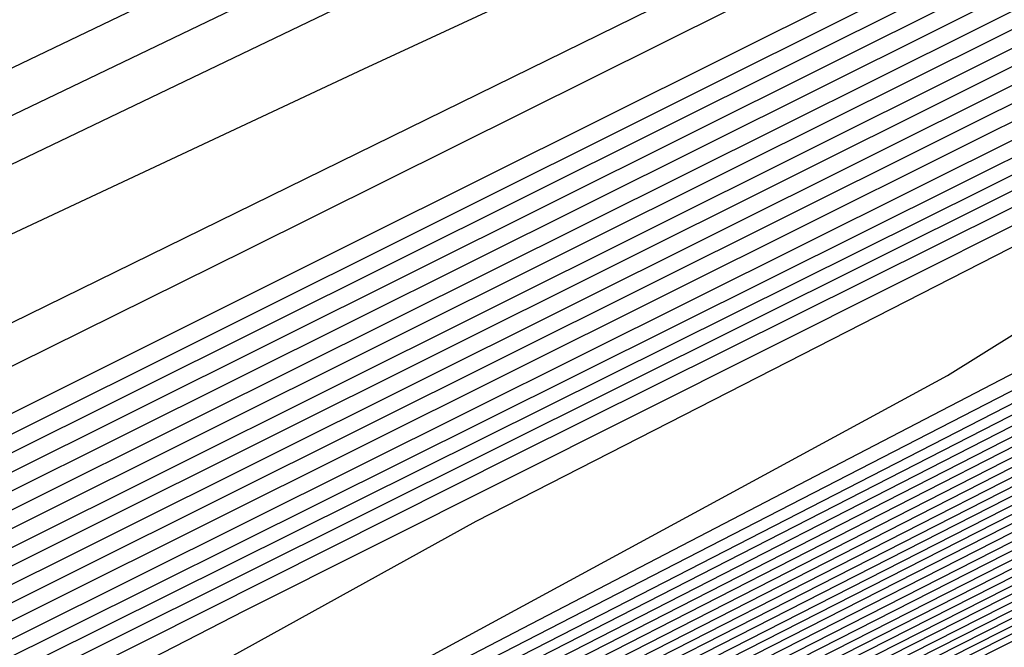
# Model space of a CAD drawing. Extents: x 3249832 to 3255657, y 13789405 to 13793316.
# Tile 123 of 256: x 3255333.42 to 3255337.03, y 13790171.18 to 13790173.47. Entities that reach past the tile are written whole.
import ezdxf

# ---------------------------------------------------------------- set-up
doc = ezdxf.new("R2010")
doc.units = 0
doc.header["$LTSCALE"] = 100
doc.header["$MEASUREMENT"] = 0
for name, color, linetype in [('GRATIO_CON', 10, 'CONTINUOUS'), ('GRATIO_ICON', 7, 'CONTINUOUS'), ('TARGETS_EAST', 7, 'CONTINUOUS')]:
    doc.layers.add(name, color=color, linetype=linetype)

# ---------------------------------------------------------------- blocks, each defined once
blk = doc.blocks.new('Gratio_032316_contours')
at = {"layer": 'GRATIO_CON', "color": 1, "linetype": 'Continuous', "flags": 128}
for points in [[(3255302.0314, 13790157.2669), (3255305.6437, 13790158.8712), (3255309.5432, 13790160.614), (3255315.3666, 13790163.3532), (3255324.1156, 13790167.6191), (3255334.2532, 13790172.6317), (3255343.6078, 13790177.2836), (3255350.4634, 13790180.6983), (3255354.9264, 13790182.9227), (3255357.5588, 13790184.2349), (3255358.8995, 13790184.9016), (3255359.3945, 13790185.1454), (3255359.4667, 13790185.1777)], [(3255303.1924, 13790158.1067), (3255309.9568, 13790161.3295), (3255315.993, 13790164.1738), (3255320.1968, 13790166.1001), (3255323.9244, 13790167.8032), (3255329.1467, 13790170.2866), (3255337.3137, 13790174.2874), (3255347.7912, 13790179.4774), (3255359.424, 13790185.2621)], [(3255301.814, 13790157.6625), (3255306.2336, 13790159.7553), (3255313.6914, 13790163.3206), (3255322.3973, 13790167.4845), (3255329.9545, 13790171.0807), (3255334.6794, 13790173.2938), (3255337.7412, 13790174.7115), (3255341.022, 13790176.2722), (3255345.9737, 13790178.6979), (3255352.3262, 13790181.8446), (3255359.3791, 13790185.3518)], [(3255305.2569, 13790159.8473), (3255305.9504, 13790160.0417), (3255306.586, 13790160.2393), (3255307.411, 13790160.5614), (3255309.715, 13790161.6217), (3255315.0483, 13790164.1572), (3255324.1904, 13790168.5345), (3255334.8378, 13790173.6394), (3255343.916, 13790177.9876), (3255349.1621, 13790180.4875), (3255351.558, 13790181.6198), (3255352.8973, 13790182.2578), (3255354.6336, 13790183.1084), (3255356.8611, 13790184.2117), (3255359.3342, 13790185.4415)], [(3255305.0995, 13790161.0664), (3255308.7467, 13790162.6449), (3255312.8467, 13790164.4393), (3255316.3876, 13790165.97), (3255318.6123, 13790166.8792), (3255319.7823, 13790167.2946), (3255320.414, 13790167.4655), (3255320.9362, 13790167.5996), (3255321.4269, 13790167.7371), (3255321.8766, 13790167.8769), (3255322.4974, 13790168.1226), (3255324.3865, 13790168.9972), (3255328.8629, 13790171.1288), (3255336.5853, 13790174.8284), (3255345.5712, 13790179.1397), (3255353.1782, 13790182.7894), (3255357.4275, 13790184.8241), (3255358.9954, 13790185.5698), (3255359.2221, 13790185.6724), (3255359.2241, 13790185.6699), (3255359.2254, 13790185.6692), (3255359.2262, 13790185.6695)]]:
    blk.add_lwpolyline(points, dxfattribs=at)
at = {"layer": 'GRATIO_CON', "color": 5, "linetype": 'Continuous', "flags": 128}
for points in [[(3255271.7424, 13790142.4839), (3255272.6412, 13790142.8669), (3255274.1083, 13790143.4531), (3255276.3425, 13790144.3166), (3255279.222, 13790145.4602), (3255282.5453, 13790146.8689), (3255286.466, 13790148.6836), (3255292.5587, 13790151.6691), (3255302.7534, 13790156.7464), (3255317.9172, 13790164.3124), (3255334.6656, 13790172.6691), (3255348.5512, 13790179.5941), (3255356.2739, 13790183.4389), (3255359.1227, 13790184.8487), (3255359.5343, 13790185.0422), (3255359.5388, 13790185.0347), (3255359.5427, 13790185.0289), (3255359.5463, 13790185.0238)], [(3255270.9079, 13790140.512), (3255274.8286, 13790142.58), (3255285.3324, 13790147.9105), (3255304.047, 13790157.299), (3255326.0348, 13790168.2883), (3255344.7168, 13790177.6076), (3255355.1597, 13790182.806), (3255359.0123, 13790184.7118), (3255359.5691, 13790184.9728), (3255359.5755, 13790184.9623), (3255359.581, 13790184.9541), (3255359.5861, 13790184.9469)], [(3255289.6528, 13790150.0664), (3255307.3931, 13790158.9196), (3255328.1005, 13790169.2511), (3255345.6515, 13790178.0012), (3255355.4586, 13790182.8784), (3255359.0782, 13790184.6634), (3255359.603, 13790184.9047), (3255359.6102, 13790184.8927), (3255359.6158, 13790184.8842), (3255359.6206, 13790184.8774)], [(3255293.7865, 13790152.0609), (3255310.6086, 13790160.455), (3255330.0902, 13790170.1736), (3255346.5529, 13790178.3783), (3255355.7476, 13790182.946), (3255359.1428, 13790184.6145), (3255359.6365, 13790184.8372), (3255359.6438, 13790184.8246), (3255359.6486, 13790184.817), (3255359.6523, 13790184.8117)], [(3255302.0539, 13790156.0498), (3255317.0396, 13790163.5258), (3255334.0697, 13790172.0185), (3255348.356, 13790179.1318), (3255356.3269, 13790183.0788), (3255359.2766, 13790184.5089), (3255359.7156, 13790184.6805)], [(3255297.1844, 13790153.5531), (3255306.1876, 13790158.0443), (3255320.2551, 13790165.0612), (3255336.0591, 13790172.9414), (3255349.2565, 13790179.5104), (3255356.614, 13790183.1496), (3255359.3382, 13790184.4651), (3255359.7457, 13790184.6186)], [(3255301.6093, 13790155.6942), (3255310.3214, 13790160.0388), (3255323.4705, 13790166.5968), (3255338.0482, 13790173.865), (3255350.1561, 13790179.891), (3255356.899, 13790183.2251), (3255359.3962, 13790184.4294), (3255359.7706, 13790184.5688)], [(3255301.0545, 13790155.3373), (3255306.0342, 13790157.8354), (3255314.4551, 13790162.0332), (3255326.6859, 13790168.1324), (3255340.0371, 13790174.789), (3255351.0547, 13790180.273), (3255357.1814, 13790183.3044), (3255359.4478, 13790184.404), (3255359.7816, 13790184.5427), (3255359.7891, 13790184.5292), (3255359.7931, 13790184.5225), (3255359.7955, 13790184.5191)], [(3255304.6334, 13790156.8568), (3255306.3511, 13790157.8084), (3255309.5988, 13790159.4725), (3255314.884, 13790162.1177), (3255322.7225, 13790166.0222), (3255333.1167, 13790171.2035), (3255344.0151, 13790176.6365), (3255352.8529, 13790181.0354), (3255357.7494, 13790183.4581), (3255359.561, 13790184.3365), (3255359.8285, 13790184.4463), (3255359.836, 13790184.4335), (3255359.8412, 13790184.4254), (3255359.8452, 13790184.4196)], [(3255304.5941, 13790155.9176), (3255306.5239, 13790156.9775), (3255307.461, 13790157.586), (3255307.6955, 13790157.8717), (3255307.6379, 13790158.0169), (3255307.7178, 13790158.2151), (3255308.4418, 13790158.705), (3255310.3354, 13790159.737), (3255313.871, 13790161.5401), (3255319.3089, 13790164.2589), (3255326.8562, 13790168.0166), (3255336.3321, 13790172.739), (3255346.0041, 13790177.5602), (3255353.752, 13790181.4167), (3255358.0334, 13790183.5349), (3255359.6177, 13790184.3027), (3255359.852, 13790184.398), (3255359.8594, 13790184.3856), (3255359.8652, 13790184.3768), (3255359.8701, 13790184.3699)], [(3255304.9355, 13790156.0247), (3255307.9403, 13790157.5887), (3255310.0751, 13790158.7489), (3255311.1306, 13790159.4091), (3255311.4165, 13790159.7094), (3255311.3727, 13790159.8493), (3255311.4633, 13790160.0414), (3255312.2502, 13790160.5532), (3255314.3196, 13790161.6657), (3255318.1431, 13790163.6078), (3255323.7338, 13790166.4), (3255330.9899, 13790170.0111), (3255339.5475, 13790174.2746), (3255347.9931, 13790178.484), (3255354.6512, 13790181.7979), (3255358.3174, 13790183.6118), (3255359.6741, 13790184.2691), (3255359.875, 13790184.3505), (3255359.8817, 13790184.3393), (3255359.8871, 13790184.3311), (3255359.8919, 13790184.3244)], [(3255304.153, 13790155.5812), (3255308.0068, 13790157.5568), (3255311.2864, 13790159.2599), (3255313.6264, 13790160.5203), (3255314.8001, 13790161.2321), (3255315.1375, 13790161.5471), (3255315.1076, 13790161.6816), (3255315.2089, 13790161.8678), (3255316.0587, 13790162.4015), (3255318.3039, 13790163.5944), (3255322.4153, 13790165.6754), (3255328.1587, 13790168.5412), (3255335.1236, 13790172.0056), (3255342.7629, 13790175.8101), (3255349.9822, 13790179.4077), (3255355.5503, 13790182.1791), (3255358.6014, 13790183.6887), (3255359.7305, 13790184.2357), (3255359.8977, 13790184.3034), (3255359.9033, 13790184.2941), (3255359.9078, 13790184.2873), (3255359.9117, 13790184.2817)], [(3255304.9157, 13790155.8971), (3255309.6589, 13790158.3201), (3255314.1493, 13790160.621), (3255317.9787, 13790162.6022), (3255320.7289, 13790164.0631), (3255322.1393, 13790164.8782), (3255322.5796, 13790165.2225), (3255322.5773, 13790165.3464), (3255322.6999, 13790165.5205), (3255323.6755, 13790166.0979), (3255326.2724, 13790167.4517), (3255330.9596, 13790169.8106), (3255337.0084, 13790172.8235), (3255343.391, 13790175.9945), (3255349.1937, 13790178.8812), (3255353.9602, 13790181.2553), (3255357.3486, 13790182.9416), (3255359.1694, 13790183.8424), (3255359.8432, 13790184.1689), (3255359.943, 13790184.2093), (3255359.9463, 13790184.2038), (3255359.949, 13790184.1997), (3255359.9513, 13790184.1963)], [(3255302.3778, 13790154.5684), (3255307.3329, 13790157.0951), (3255312.4118, 13790159.6895), (3255317.2206, 13790162.1531), (3255321.3249, 13790164.2734), (3255324.2801, 13790165.8346), (3255325.8088, 13790166.7013), (3255326.3006, 13790167.0602), (3255326.3122, 13790167.1787), (3255326.4454, 13790167.3469), (3255327.4839, 13790167.9461), (3255330.2567, 13790169.3804), (3255335.2318, 13790171.8782), (3255341.4333, 13790174.9646), (3255347.5247, 13790177.989), (3255352.4091, 13790180.4168), (3255355.9494, 13790182.1787), (3255358.2485, 13790183.3217), (3255359.4552, 13790183.9168), (3255359.9029, 13790184.1305), (3255359.9712, 13790184.1537)], [(3255304.4676, 13790155.5994), (3255309.7502, 13790158.2931), (3255315.1648, 13790161.0589), (3255320.2919, 13790163.6852), (3255324.671, 13790165.9446), (3255327.8314, 13790167.606), (3255329.4784, 13790168.5243), (3255330.0217, 13790168.8979), (3255330.047, 13790169.0111), (3255330.1909, 13790169.1733), (3255331.2924, 13790169.7943), (3255334.241, 13790171.3091), (3255339.5039, 13790173.9458), (3255345.8582, 13790177.1058), (3255351.6584, 13790179.9834), (3255355.6245, 13790181.9523), (3255357.9383, 13790183.1026), (3255359.1472, 13790183.7035), (3255359.7382, 13790183.995), (3255359.9575, 13790184.0997), (3255359.991, 13790184.111)], [(3255301.5219, 13790154.0673), (3255306.5573, 13790156.6303), (3255312.1674, 13790159.491), (3255317.9177, 13790162.4284), (3255323.3631, 13790165.2173), (3255328.0171, 13790167.6157), (3255331.3826, 13790169.3774), (3255333.1479, 13790170.3474), (3255333.7427, 13790170.7356), (3255333.7819, 13790170.8435), (3255333.9351, 13790170.999), (3255335.0904, 13790171.6374), (3255338.1903, 13790173.2204), (3255343.8598, 13790176.055), (3255351.4541, 13790179.8272), (3255360.0108, 13790184.0684)], [(3255305.1135, 13790155.8299), (3255310.7368, 13790158.6923), (3255317.0019, 13790161.8869), (3255323.4235, 13790165.1672), (3255329.5057, 13790168.2815), (3255334.7094, 13790170.9581), (3255338.4852, 13790172.9203), (3255340.4871, 13790173.9935), (3255341.1847, 13790174.411), (3255341.2516, 13790174.5082), (3255341.3615, 13790174.6197), (3255342.1895, 13790175.0772), (3255344.4112, 13790176.2118), (3255348.4746, 13790178.2434), (3255353.9175, 13790180.947), (3255360.0502, 13790183.9867)], [(3255302.0725, 13790154.2545), (3255306.9093, 13790156.7113), (3255312.8265, 13790159.7232), (3255319.4192, 13790163.0849), (3255326.1765, 13790166.5367), (3255332.577, 13790169.8136), (3255338.0556, 13790172.6292), (3255342.0364, 13790174.6917), (3255344.1566, 13790175.8165), (3255344.9058, 13790176.2487), (3255344.9865, 13790176.3406), (3255345.0746, 13790176.43), (3255345.739, 13790176.7971), (3255347.5216, 13790177.7075), (3255350.782, 13790179.3376), (3255355.1493, 13790181.5069), (3255360.0699, 13790183.9458)], [(3255303.628, 13790155.0138), (3255308.7051, 13790157.5926), (3255314.9163, 13790160.7542), (3255321.8364, 13790164.2828), (3255328.9294, 13790167.9061), (3255335.6482, 13790171.3457), (3255341.4017, 13790174.3004), (3255345.5877, 13790176.4631), (3255347.8262, 13790177.6396), (3255348.6268, 13790178.0864), (3255348.7213, 13790178.173), (3255348.7878, 13790178.2404), (3255349.2885, 13790178.517), (3255350.6321, 13790179.2032), (3255353.0894, 13790180.4318), (3255356.381, 13790182.0668), (3255360.0897, 13790183.905)], [(3255305.1835, 13790155.7731), (3255310.5009, 13790158.4739), (3255317.006, 13790161.7851), (3255324.2536, 13790165.4808), (3255331.6823, 13790169.2755), (3255338.7195, 13790172.8778), (3255344.7479, 13790175.9716), (3255349.1389, 13790178.2345), (3255351.4957, 13790179.4626), (3255352.3478, 13790179.9241), (3255352.4562, 13790180.0053), (3255352.5009, 13790180.0507), (3255352.838, 13790180.237), (3255353.7425, 13790180.6989), (3255355.3968, 13790181.526), (3255357.6127, 13790182.6266), (3255360.1094, 13790183.8641)], [(3255303.7707, 13790154.9993), (3255308.2945, 13790157.2917), (3255314.0925, 13790160.2366), (3255321.1855, 13790163.8471), (3255329.0881, 13790167.8767), (3255337.1882, 13790172.0144), (3255344.8621, 13790175.942), (3255351.4402, 13790179.3139), (3255356.2414, 13790181.7774), (3255358.8349, 13790183.1087), (3255359.7899, 13790183.5995), (3255359.9259, 13790183.6701), (3255359.9272, 13790183.6714), (3255359.937, 13790183.6768), (3255359.9634, 13790183.6903), (3255360.0116, 13790183.7143), (3255360.0761, 13790183.7464), (3255360.1488, 13790183.7825)], [(3255305.1388, 13790155.6635), (3255309.85, 13790158.051), (3255315.8883, 13790161.1179), (3255323.2539, 13790164.8671), (3255331.3347, 13790168.9871), (3255339.3649, 13790173.0882), (3255346.7521, 13790176.8682), (3255353.5952, 13790180.3758), (3255360.1664, 13790183.7472)], [(3255302.8281, 13790154.4677), (3255306.5068, 13790156.3278), (3255311.4055, 13790158.8102), (3255317.684, 13790161.9993), (3255325.321, 13790165.8864), (3255333.5703, 13790170.0918), (3255341.5049, 13790174.143), (3255348.4211, 13790177.681), (3255354.5094, 13790180.8012), (3255360.1838, 13790183.7124)], [(3255304.0554, 13790155.0608), (3255307.8748, 13790156.9921), (3255312.961, 13790159.5695), (3255319.4798, 13790162.8806), (3255327.388, 13790166.9057), (3255335.8059, 13790171.1966), (3255343.6448, 13790175.1979), (3255350.0901, 13790178.4938), (3255355.4236, 13790181.2265), (3255360.2013, 13790183.6775)], [(3255303.5893, 13790154.7687), (3255306.5099, 13790156.2471), (3255310.6109, 13790158.3207), (3255316.0721, 13790161.0881), (3255323.0714, 13790164.6433), (3255331.5221, 13790168.9443), (3255340.2771, 13790173.4061), (3255347.9247, 13790177.3077), (3255353.4282, 13790180.1195), (3255357.252, 13790182.0771), (3255360.2361, 13790183.6077)], [(3255304.7162, 13790155.3111), (3255307.7371, 13790156.8402), (3255311.9789, 13790158.985), (3255317.6276, 13790161.8474), (3255324.8672, 13790165.5246), (3255333.5891, 13790169.9636), (3255342.5128, 13790174.5109), (3255350.0647, 13790178.3626), (3255355.0972, 13790180.9323), (3255358.1663, 13790182.5025), (3255360.2536, 13790183.5729)], [(3255303.783, 13790154.7871), (3255305.843, 13790155.8536), (3255308.9644, 13790157.4333), (3255313.347, 13790159.6493), (3255319.1831, 13790162.6067), (3255326.663, 13790166.4059), (3255335.6562, 13790170.9829), (3255344.7484, 13790175.6156), (3255352.2046, 13790179.4175), (3255356.7662, 13790181.7451), (3255359.0805, 13790182.9278), (3255360.271, 13790183.538)], [(3255304.8427, 13790155.2963), (3255306.9699, 13790156.3961), (3255310.1916, 13790158.0264), (3255314.7166, 13790160.3144), (3255320.7509, 13790163.3723), (3255328.5002, 13790167.3085), (3255338.0293, 13790172.1586), (3255348.8387, 13790177.6664), (3255360.2884, 13790183.5031)], [(3255305.0241, 13790155.1342), (3255305.6382, 13790155.5752), (3255306.9622, 13790156.3146), (3255309.2236, 13790157.4811), (3255312.6461, 13790159.2126), (3255317.4185, 13790161.6255), (3255323.5888, 13790164.7516), (3255331.1702, 13790168.6012), (3255339.9013, 13790173.0438), (3255348.4233, 13790177.385), (3255355.1029, 13790180.7893), (3255358.7722, 13790182.6592), (3255360.1245, 13790183.3478), (3255360.3182, 13790183.4455)], [(3255304.8083, 13790154.4748), (3255305.689, 13790154.9681), (3255305.9678, 13790155.1782), (3255305.932, 13790155.2654), (3255305.8633, 13790155.3778), (3255306.0205, 13790155.6152), (3255306.6569, 13790156.065), (3255308.0219, 13790156.8237), (3255310.3504, 13790158.0236), (3255313.8734, 13790159.8057), (3255318.7695, 13790162.2811), (3255325.0078, 13790165.4413), (3255332.5052, 13790169.2476), (3255340.9443, 13790173.5411), (3255349.0715, 13790177.6808), (3255355.3991, 13790180.9056), (3255358.87, 13790182.674), (3255360.1494, 13790183.3249), (3255360.333, 13790183.417)], [(3255304.084, 13790154.0519), (3255305.7522, 13790154.9379), (3255306.6595, 13790155.4442), (3255306.9489, 13790155.6586), (3255306.9159, 13790155.7454), (3255306.8502, 13790155.8567), (3255307.0169, 13790156.0961), (3255307.6755, 13790156.5547), (3255309.0817, 13790157.3329), (3255311.4773, 13790158.5661), (3255315.1006, 13790160.3988), (3255320.1204, 13790162.9367), (3255326.4268, 13790166.131), (3255333.8401, 13790169.894), (3255341.9872, 13790174.0384), (3255349.7196, 13790177.9767), (3255355.6953, 13790181.0218), (3255358.9678, 13790182.6888), (3255360.1743, 13790183.3021), (3255360.3478, 13790183.3885)], [(3255304.9814, 13790154.4912), (3255306.6961, 13790155.401), (3255307.6299, 13790155.9204), (3255307.9299, 13790156.1391), (3255307.8998, 13790156.2255), (3255307.837, 13790156.3357), (3255308.0133, 13790156.577), (3255308.6941, 13790157.0445), (3255310.1414, 13790157.842), (3255312.6041, 13790159.1086), (3255316.3279, 13790160.9919), (3255321.4714, 13790163.5923), (3255327.8457, 13790166.8207), (3255335.1751, 13790170.5405), (3255343.0302, 13790174.5357), (3255350.3678, 13790178.2726), (3255355.9915, 13790181.1381), (3255359.0655, 13790182.7035), (3255360.1992, 13790183.2792), (3255360.3626, 13790183.36)], [(3255304.6498, 13790154.2392), (3255306.7761, 13790155.3698), (3255308.584, 13790156.3271), (3255309.5708, 13790156.8727), (3255309.8919, 13790157.1), (3255309.8675, 13790157.1856), (3255309.8108, 13790157.2936), (3255310.0062, 13790157.5388), (3255310.7314, 13790158.024), (3255312.2609, 13790158.8603), (3255314.8578, 13790160.1936), (3255318.7824, 13790162.1781), (3255324.1733, 13790164.9035), (3255330.6837, 13790168.2), (3255337.845, 13790171.8333), (3255345.1161, 13790175.5303), (3255351.6642, 13790178.8644), (3255356.5838, 13790181.3706), (3255359.2611, 13790182.7331), (3255360.249, 13790183.2335), (3255360.3922, 13790183.303)], [(3255305.4924, 13790154.6505), (3255307.6735, 13790155.8091), (3255309.528, 13790156.7902), (3255310.5412, 13790157.3489), (3255310.8729, 13790157.5805), (3255310.8514, 13790157.6657), (3255310.7976, 13790157.7725), (3255311.0026, 13790158.0197), (3255311.75, 13790158.5138), (3255313.3206, 13790159.3695), (3255315.9847, 13790160.736), (3255320.0096, 13790162.7712), (3255325.5243, 13790165.559), (3255332.1026, 13790168.8897), (3255339.18, 13790172.4797), (3255346.1591, 13790176.0276), (3255352.3124, 13790179.1603), (3255356.88, 13790181.4868), (3255359.3589, 13790182.7478), (3255360.2739, 13790183.2107), (3255360.4069, 13790183.2745)], [(3255304.4639, 13790154.0323), (3255306.3351, 13790155.0619), (3255308.5709, 13790156.2484), (3255310.4719, 13790157.2533), (3255311.5116, 13790157.825), (3255311.8539, 13790158.061), (3255311.8353, 13790158.1457), (3255311.7845, 13790158.2514), (3255311.9991, 13790158.5007), (3255312.7686, 13790159.0035), (3255314.3803, 13790159.8786), (3255317.1115, 13790161.2785), (3255321.2369, 13790163.3643), (3255326.8753, 13790166.2146), (3255333.5216, 13790169.5794), (3255340.515, 13790173.1261), (3255347.202, 13790176.5249), (3255352.9606, 13790179.4562), (3255357.1762, 13790181.6031), (3255359.4566, 13790182.7626), (3255360.2988, 13790183.1878), (3255360.4217, 13790183.246)], [(3255305.2597, 13790154.4202), (3255307.1777, 13790155.4733), (3255309.4682, 13790156.6878), (3255311.4159, 13790157.7164), (3255312.4821, 13790158.3012), (3255312.8349, 13790158.5414), (3255312.8192, 13790158.6258), (3255312.7714, 13790158.7304), (3255312.9955, 13790158.9816), (3255313.7872, 13790159.4933), (3255315.4401, 13790160.3878), (3255318.2384, 13790161.821), (3255322.4642, 13790163.9574), (3255328.2262, 13790166.8702), (3255334.9406, 13790170.2691), (3255341.8499, 13790173.7725), (3255348.245, 13790177.0222), (3255353.6088, 13790179.7521), (3255357.4723, 13790181.7195), (3255359.5541, 13790182.7777), (3255360.3231, 13790183.1656), (3255360.4356, 13790183.2183)], [(3255324.9187, 13790165.1436), (3255330.9282, 13790168.1814), (3255337.7785, 13790171.6484), (3255344.5198, 13790175.0653), (3255350.3309, 13790178.0168), (3255354.905, 13790180.3441), (3255358.064, 13790181.9526), (3255359.7482, 13790182.8087), (3255360.3702, 13790183.1225), (3255360.4613, 13790183.1651)], [(3255326.1459, 13790165.7367), (3255332.2792, 13790168.837), (3255339.1975, 13790172.3381), (3255345.8548, 13790175.7117), (3255351.3738, 13790178.5141), (3255355.5531, 13790180.6401), (3255358.3599, 13790182.0692), (3255359.8452, 13790182.8242), (3255360.3938, 13790183.1009), (3255360.4741, 13790183.1386)], [(3255327.3732, 13790166.3298), (3255333.6301, 13790169.4926), (3255340.6165, 13790173.0278), (3255347.1898, 13790176.3582), (3255352.4168, 13790179.0114), (3255356.2011, 13790180.9361), (3255358.6557, 13790182.1858), (3255359.9422, 13790182.8397), (3255360.4174, 13790183.0794), (3255360.487, 13790183.112)], [(3255323.8726, 13790164.5335), (3255328.6004, 13790166.9229), (3255334.9811, 13790170.1481), (3255342.0354, 13790173.7175), (3255348.5247, 13790177.0046), (3255353.4597, 13790179.5087), (3255356.8492, 13790181.2321), (3255358.9516, 13790182.3023), (3255360.0392, 13790182.8552), (3255360.441, 13790183.0579), (3255360.4998, 13790183.0854)]]:
    blk.add_lwpolyline(points, dxfattribs=at)
at = {"layer": 'GRATIO_ICON', "color": 7, "linetype": 'Continuous', "flags": 128}
for points in [[(3255302.0808, 13790159.3889), (3255305.559, 13790160.901), (3255308.5916, 13790162.1955), (3255310.5839, 13790162.9841), (3255311.7407, 13790163.3717), (3255312.4665, 13790163.5617), (3255313.0966, 13790163.7234), (3255313.6886, 13790163.8894), (3255314.2313, 13790164.0581), (3255314.9803, 13790164.3545), (3255317.2598, 13790165.4099), (3255322.6611, 13790167.9818), (3255331.9788, 13790172.4459), (3255342.8209, 13790177.6489), (3255351.9982, 13790182.0552), (3255357.1231, 13790184.5146), (3255359.0123, 13790185.4193), (3255359.2836, 13790185.5466)], [(3255297.9202, 13790154.0553), (3255313.8241, 13790161.9904), (3255332.0799, 13790171.0961), (3255347.4542, 13790178.7554), (3255356.0365, 13790183.0135), (3255359.2073, 13790184.5657), (3255359.6699, 13790184.7697), (3255359.6773, 13790184.7565), (3255359.6815, 13790184.7497), (3255359.6839, 13790184.7461)], [(3255305.3267, 13790157.4049), (3255310.4591, 13790159.9765), (3255318.5888, 13790164.0277), (3255329.9013, 13790169.6679), (3255342.0261, 13790175.7127), (3255351.9538, 13790180.6542), (3255357.4654, 13790183.3812), (3255359.5044, 13790184.3702), (3255359.805, 13790184.4945), (3255359.8125, 13790184.4813), (3255359.8172, 13790184.4739), (3255359.8203, 13790184.4694)], [(3255302.4984, 13790154.6992), (3255306.906, 13790156.9506), (3255311.078, 13790159.0889), (3255314.6326, 13790160.9311), (3255317.1776, 13790162.2917), (3255318.4697, 13790163.0552), (3255318.8586, 13790163.3848), (3255318.8424, 13790163.514), (3255318.9544, 13790163.6942), (3255319.8671, 13790164.2497), (3255322.2882, 13790165.5231), (3255326.6875, 13790167.743), (3255332.5836, 13790170.6823), (3255339.2573, 13790174), (3255345.9783, 13790177.3457), (3255351.9712, 13790180.3315), (3255356.4494, 13790182.5603), (3255358.8854, 13790183.7655), (3255359.7868, 13790184.2023), (3255359.9203, 13790184.2564), (3255359.9248, 13790184.2489), (3255359.9284, 13790184.2435), (3255359.9315, 13790184.239)], [(3255303.3177, 13790154.9486), (3255308.6471, 13790157.6613), (3255314.5847, 13790160.689), (3255320.6706, 13790163.7978), (3255326.4344, 13790166.7494), (3255331.3633, 13790169.2869), (3255334.9339, 13790171.1488), (3255336.8175, 13790172.1704), (3255337.4637, 13790172.5733), (3255337.5167, 13790172.6759), (3255337.6483, 13790172.8094), (3255338.64, 13790173.3573), (3255341.3007, 13790174.7161), (3255346.1672, 13790177.1492), (3255352.6858, 13790180.3871), (3255360.0305, 13790184.0275)], [(3255302.4027, 13790154.335), (3255306.739, 13790156.5324), (3255312.2967, 13790159.3553), (3255319.0958, 13790162.8161), (3255326.6709, 13790166.6788), (3255334.4353, 13790170.645), (3255341.7908, 13790174.4099), (3255348.094, 13790177.6427), (3255352.6902, 13790180.006), (3255355.1653, 13790181.2857), (3255356.0688, 13790181.7618), (3255356.191, 13790181.8377), (3255356.2141, 13790181.861), (3255356.3875, 13790181.9569), (3255356.8529, 13790182.1946), (3255357.7042, 13790182.6202), (3255358.8444, 13790183.1865), (3255360.1291, 13790183.8233)], [(3255305.2826, 13790155.6539), (3255309.2429, 13790157.6564), (3255314.5166, 13790160.3288), (3255321.2756, 13790163.7619), (3255329.455, 13790167.925), (3255338.0415, 13790172.3013), (3255345.7848, 13790176.2528), (3255351.7592, 13790179.3067), (3255356.3378, 13790181.6518), (3255360.2187, 13790183.6426)], [(3255304.6196, 13790155.0855), (3255305.9024, 13790155.8054), (3255308.0967, 13790156.9386), (3255311.4189, 13790158.6195), (3255316.0675, 13790160.9699), (3255322.1699, 13790164.0619), (3255329.8352, 13790167.9548), (3255338.8583, 13790172.5465), (3255347.7751, 13790177.0891), (3255354.8067, 13790180.6731), (3255358.6744, 13790182.6445), (3255360.0996, 13790183.3706), (3255360.3035, 13790183.4741)], [(3255303.8071, 13790153.8278), (3255305.8788, 13790154.9305), (3255307.6401, 13790155.864), (3255308.6003, 13790156.3965), (3255308.9109, 13790156.6196), (3255308.8837, 13790156.7055), (3255308.8239, 13790156.8146), (3255309.0098, 13790157.0579), (3255309.7127, 13790157.5343), (3255311.2011, 13790158.3512), (3255313.731, 13790159.6511), (3255317.5551, 13790161.585), (3255322.8224, 13790164.2479), (3255329.2647, 13790167.5103), (3255336.5101, 13790171.1869), (3255344.0731, 13790175.033), (3255351.016, 13790178.5685), (3255356.2876, 13790181.2543), (3255359.1633, 13790182.7183), (3255360.2241, 13790183.2564), (3255360.3774, 13790183.3315)], [(3255305.0175, 13790154.1653), (3255306.0555, 13790154.808), (3255308.0204, 13790155.8846), (3255310.3656, 13790157.1271), (3255312.3598, 13790158.1795), (3255313.4525, 13790158.7773), (3255313.8159, 13790159.0219), (3255313.803, 13790159.1058), (3255313.7583, 13790159.2093), (3255313.9919, 13790159.4625), (3255314.8059, 13790159.983), (3255316.4998, 13790160.8969), (3255319.3652, 13790162.3635), (3255323.6914, 13790164.5505), (3255329.5772, 13790167.5258), (3255336.3596, 13790170.9588), (3255343.1849, 13790174.4189), (3255349.2879, 13790177.5195), (3255354.2569, 13790180.0481), (3255357.7681, 13790181.8361), (3255359.6511, 13790182.7932), (3255360.3467, 13790183.144), (3255360.4485, 13790183.1917)]]:
    blk.add_lwpolyline(points, dxfattribs=at)

msp = doc.modelspace()

# ---------------------------------------------------------------- block references
at = {"layer": 'TARGETS_EAST'}
msp.add_blockref('Gratio_032316_contours', (0, 0), dxfattribs=at)

doc.saveas('drawing.dxf')
